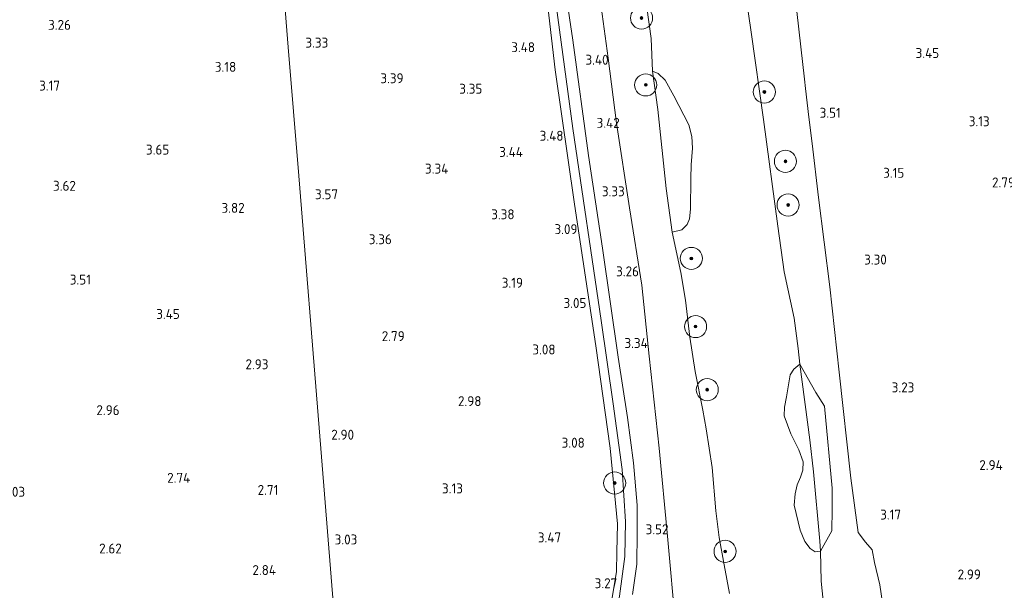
# Model space of a CAD drawing. Extents: x 141961 to 144947, y 416202 to 417778.
# Tile 5 of 122: x 142255 to 142433, y 416637 to 416740. Entities that reach past the tile are written whole.
import ezdxf
from ezdxf.enums import TextEntityAlignment as Align

# ---------------------------------------------------------------- set-up
doc = ezdxf.new("R2010")
doc.units = 0
for name, color, linetype, lineweight in [('B-ME-GR-BOOM-S', 90, 'Continuous', 25), ('B-ME-GR-GRAS-GV', 60, 'Continuous', 13), ('B-ME-IE-TERREINAFSCHEIDING_DOORGANG-G', 210, 'Continuous', 18), ('B-ME-IE-TERREINAFSCHEIDING_KUNSTMATIG_HEKWERK-G', 20, 'IE-TERREINAFSCHEIDING-KUNSTMATIG', 18), ('B-ME-OG-HOOGTEPUNT-S', 7, 'Continuous', 25), ('B-ME-OG-TERREIN_GROEN-GV', 7, 'Continuous', 18), ('B-ME-OG-WATER_SLOOT-G', 120, 'Continuous', 18), ('B-ME-OG-WATER_SLOOT-GV', 120, 'Continuous', 18), ('B-ME-VH-VERHARDING_ASFALT-GV', 252, 'Continuous', 18)]:
    doc.layers.add(name, color=color, linetype=linetype, lineweight=lineweight)
doc.styles.add('NLCS-ISO-ANNOTATIVE-T18', font='NLCS-ISO.ttf', dxfattribs={"height": 1.8})
doc.linetypes.add('IE-TERREINAFSCHEIDING-KUNSTMATIG', pattern='A,4,[82,NLCS.SHX,S=0.75,R=90,X=0,Y=0],4,-2', length=10)

# ---------------------------------------------------------------- blocks, each defined once
blk = doc.blocks.new('SAL-HOOGTELABEL-SO')
at = {"color": 0, "linetype": 'ByBlock', "lineweight": -2, "style": 'NLCS-ISO-ANNOTATIVE-T18'}
blk.add_attdef('HOOGTE', text='', height=1.8, dxfattribs=at).set_placement((2.79, 0), align=Align.RIGHT)
blk = doc.blocks.new('SGR-BOOM_01-SO')
at = {"linetype": 'ByBlock', "lineweight": 18}
h = blk.add_hatch(color=0, dxfattribs=at)
h.dxf.hatch_style = 1
edge = h.paths.add_edge_path()
edge.add_arc((0, 0), 0.25, 0, 360)
at = {"color": 0, "linetype": 'ByBlock', "lineweight": 18}
for radius in [2, 0.25]:
    blk.add_circle((0, 0), radius, dxfattribs=at)

msp = doc.modelspace()

# ---------------------------------------------------------------- linework, layer by layer
at = {"layer": 'B-ME-GR-GRAS-GV'}
for points in [[(142301.43, 416756.67, 3.76), (142303.15, 416735.48, 3.33), (142305.05, 416712.16, 3.65), (142308.74, 416666.61, 2.83), (142311.36, 416634.34, 3.46), (142312.49, 416620.34, 3.1), (142312.53, 416617.05, 3.03), (142312.87, 416611.81, 3.33), (142304.16, 416609.95, 3.22), (142300.83, 416609.18, 3.17), (142298.01, 416608.32, 3.4), (142295.01, 416607.32, 3.32), (142291.72, 416605.94, 3.2), (142288.48, 416604.49, 3.34), (142286.13, 416603.41, 3.42), (142282.99, 416602.15, 3.37), (142280.65, 416601.35, 3.6), (142277.37, 416600.43, 3.67), (142271.89, 416599.46, 3.71), (142266.9, 416599, 3.58), (142260.98, 416598.4, 3.58), (142254.63, 416597.89, 3.54)], [(142349.4, 416748.59, 3.69), (142351.36, 416731.33, 3.6), (142354.9, 416707.03, 3.48), (142358.72, 416681.45, 3.47), (142361.31, 416662.89, 3.55), (142362.67, 416649.2, 3.55), (142362.53, 416644.07, 3.55), (142362.44, 416640.62, 3.56), (142361.34, 416633.66, 3.62), (142359.83, 416630.56, 3.52), (142353.93, 416626.6, 3.44), (142352.6, 416622.77, 3.42), (142350.73, 416621.01, 3.75), (142346.73, 416619.77, 3.28), (142325.01, 416614.64, 3.33), (142312.87, 416611.81, 3.33), (142312.53, 416617.05, 3.03), (142312.49, 416620.34, 3.1), (142311.36, 416634.34, 3.46), (142308.74, 416666.61, 2.83), (142305.05, 416712.16, 3.65), (142303.15, 416735.48, 3.33), (142301.43, 416756.67, 3.76)], [(142399.8, 416635.37, 1), (142399.48, 416638.84, 1), (142399.36, 416644.26, 1), (142401.35, 416647.95, 1.74), (142401.42, 416651.81, 1.97), (142401.41, 416655.68, 1.85), (142400.07, 416670.5, 2.04), (142398.46, 416672.99, 1.75), (142395.6, 416678.13, 1), (142395.31, 416680.96, 1), (142394.59, 416686.41, 1), (142392.74, 416694.84, 1), (142391.63, 416703.07, 1), (142389.02, 416722.36, 1), (142386.81, 416738.16, 1), (142384.16, 416756.51, 1)], [(142365.34, 416636.47, 3.46), (142366.12, 416641.91, 3.52), (142366.23, 416647.57, 3.51), (142366.21, 416652.6, 3.45), (142365.53, 416660.24, 3.45), (142364.48, 416668.45, 3.38), (142362.78, 416679.35, 3.44), (142359.93, 416699.09, 3.5), (142357.42, 416715.83, 3.47), (142354.59, 416736.69, 3.59), (142351.91, 416754.54, 3.47)], [(142358.06, 416754.75, 3.15), (142360.96, 416733.46, 3.27), (142362.47, 416721.73, 3.17), (142364.82, 416706.4, 3.01), (142367.02, 416692.37, 2.92), (142368.35, 416679.53, 3.19), (142370.16, 416662.9, 3.36), (142371.66, 416646.97, 3.36), (142373.22, 416630.35, 3.34)], [(142373.22, 416630.35, 3.34), (142371.66, 416646.97, 3.36), (142370.16, 416662.9, 3.36), (142368.35, 416679.53, 3.19), (142367.02, 416692.37, 2.92), (142364.82, 416706.4, 3.01), (142362.47, 416721.73, 3.17), (142360.96, 416733.46, 3.27), (142358.06, 416754.75, 3.15)], [(142366.32, 416754.31, 1), (142368.76, 416737.01, 1), (142368.95, 416731.11, 1), (142369.95, 416724.17, 1), (142371.45, 416709.87, 1), (142372.53, 416701.99, 1), (142374.08, 416694.72, 1), (142374.93, 416689.7, 1), (142375.71, 416683, 1), (142376.71, 416676.78, 1), (142378.08, 416669.76, 1), (142378.69, 416666.4, 1), (142379.74, 416659.41, 1), (142380.41, 416651.56, 1), (142381.02, 416646.76, 1), (142381.92, 416641.82, 1), (142382.86, 416636.63, 1)], [(142350.98, 416747.56, 3.58), (142354.55, 416720.74, 3.48), (142359.67, 416686.01, 3.42), (142361.85, 416670.95, 3.41), (142363.47, 416659.03, 3.45), (142364.08, 416649.62, 3.46), (142363.96, 416643.32, 3.43), (142363, 416636.15, 3.46), (142362.41, 416632.58, 3.42), (142361.4, 416629.63, 3.44), (142358.51, 416624, 3.44), (142356.29, 416625.04, 3.36), (142353.93, 416626.6, 3.44), (142359.83, 416630.56, 3.52), (142361.34, 416633.66, 3.62), (142362.44, 416640.62, 3.56), (142362.53, 416644.07, 3.55), (142362.67, 416649.2, 3.55), (142361.31, 416662.89, 3.55), (142358.72, 416681.45, 3.47), (142354.9, 416707.03, 3.48), (142351.36, 416731.33, 3.6), (142349.4, 416748.59, 3.69)], [(142435.66, 416629.95, 3.69), (142420.64, 416627.51, 3.66), (142417.68, 416631.77, 3.56), (142413.01, 416631.3, 3.45), (142411.09, 416631.25, 3.36), (142410.05, 416638.19, 3.36), (142409.09, 416642.24, 3.27), (142408.69, 416644.53, 3.25), (142407.46, 416645.88, 3.13), (142406.13, 416647.66, 2.99), (142404.83, 416657.49, 2.99), (142402.71, 416676.65, 3.04), (142401, 416692.08, 3), (142398.94, 416708.26, 3.01), (142397.83, 416718.04, 3.31), (142397.24, 416722.8, 3.3), (142396.6, 416727.98, 3.3), (142396.41, 416729.65, 3.31), (142394.74, 416744.61, 3.4)], [(142394.74, 416744.61, 3.4), (142396.41, 416729.65, 3.31), (142396.6, 416727.98, 3.3), (142397.24, 416722.8, 3.3), (142397.83, 416718.04, 3.31), (142398.94, 416708.26, 3.01), (142401, 416692.08, 3), (142402.71, 416676.65, 3.04), (142404.83, 416657.49, 2.99), (142406.13, 416647.66, 2.99), (142407.46, 416645.88, 3.13), (142408.69, 416644.53, 3.25), (142409.09, 416642.24, 3.27), (142410.05, 416638.19, 3.36), (142411.09, 416631.25, 3.36)]]:
    msp.add_polyline3d(points, dxfattribs=at)
at = {"layer": 'B-ME-IE-TERREINAFSCHEIDING_DOORGANG-G'}
msp.add_polyline3d([(142362.53, 416644.07, 3.55), (142362.67, 416649.2, 3.55)], dxfattribs=at)
at = {"layer": 'B-ME-IE-TERREINAFSCHEIDING_KUNSTMATIG_HEKWERK-G'}
for points in [[(142411.09, 416631.25, 3.36), (142410.05, 416638.19, 3.36), (142409.09, 416642.24, 3.27), (142408.69, 416644.53, 3.25), (142407.46, 416645.88, 3.13), (142406.13, 416647.66, 2.99), (142404.83, 416657.49, 2.99), (142402.71, 416676.65, 3.04), (142401, 416692.08, 3), (142398.94, 416708.26, 3.01), (142397.83, 416718.04, 3.31), (142397.24, 416722.8, 3.3), (142396.6, 416727.98, 3.3), (142396.41, 416729.65, 3.31), (142394.74, 416744.61, 3.4), (142392.71, 416761.39, 3.42), (142390.74, 416777.99, 3.74), (142389.62, 416785.3, 3.72), (142389.07, 416785.33, 3.53), (142386.46, 416804.48, 3.46), (142384.16, 416819.45, 3.13), (142382.71, 416832.87, 3.26)], [(142362.67, 416649.2, 3.55), (142361.31, 416662.89, 3.55), (142358.72, 416681.45, 3.47), (142354.9, 416707.03, 3.48), (142351.36, 416731.33, 3.6), (142349.4, 416748.59, 3.69), (142347.08, 416764.57, 3.79), (142346.3, 416767.1, 3.81), (142341.49, 416766.03, 3.7), (142325.38, 416762.14, 3.85), (142304.85, 416757.5, 3.76), (142303.93, 416762.13, 3.84), (142303.28, 416765.42, 3.89)], [(142353.93, 416626.6, 3.44), (142359.83, 416630.56, 3.52), (142361.34, 416633.66, 3.62), (142362.44, 416640.62, 3.56), (142362.53, 416644.07, 3.55)]]:
    msp.add_polyline3d(points, dxfattribs=at)
at = {"layer": 'B-ME-OG-TERREIN_GROEN-GV'}
for points in [[(142374.26, 416702.39, 1), (142372.53, 416701.99, 1), (142371.45, 416709.87, 1), (142369.95, 416724.17, 1), (142368.95, 416731.11, 1), (142370, 416730.7, 1), (142371.24, 416729.5, 1), (142372.82, 416726.66, 1), (142375.54, 416721.39, 1), (142376.1, 416719.31, 1), (142376.22, 416717.16, 1), (142375.98, 416714.14, 1), (142375.93, 416711.68, 1), (142375.83, 416706.12, 1), (142375.68, 416704.41, 1), (142375.24, 416703.36, 1)], [(142399.36, 416644.26, 1), (142398.36, 416644.18, 1), (142397.45, 416644.79, 1), (142396.51, 416646.05, 1), (142395.63, 416648.09, 1), (142394.6, 416652.63, 1), (142394.74, 416654.68, 1), (142395.1, 416656.29, 1), (142395.73, 416657.66, 1), (142396.14, 416658.93, 1), (142396.18, 416660.45, 1), (142395.39, 416662.59, 1), (142393.98, 416665.51, 1), (142392.79, 416668.79, 1), (142392.83, 416670.34, 1), (142393.16, 416672.19, 1), (142393.87, 416676.18, 1), (142394.49, 416677.2, 1), (142395.6, 416678.13, 1), (142397.4, 416664.45, 1), (142398.05, 416658.65, 1), (142399.21, 416646.08, 1)], [(142401.35, 416647.95, 1.74), (142399.36, 416644.26, 1), (142399.21, 416646.08, 1), (142398.05, 416658.65, 1), (142397.4, 416664.45, 1), (142395.6, 416678.13, 1), (142398.46, 416672.99, 1.75), (142400.07, 416670.5, 2.04), (142401.41, 416655.68, 1.85), (142401.42, 416651.81, 1.97)]]:
    msp.add_polyline3d(points, close=True, dxfattribs=at)
at = {"layer": 'B-ME-OG-WATER_SLOOT-G'}
msp.add_polyline3d([(142383.7, 416608.21, 3.91), (142381.28, 416611.59, 3.64), (142378.61, 416615.12, 3.52), (142376.88, 416617.73, 3.41), (142375.65, 416620.34, 3.34), (142373.22, 416630.35, 3.34), (142371.66, 416646.97, 3.36), (142370.16, 416662.9, 3.36), (142368.35, 416679.53, 3.19), (142367.02, 416692.37, 2.92), (142364.82, 416706.4, 3.01), (142362.47, 416721.73, 3.17), (142360.96, 416733.46, 3.27), (142358.06, 416754.75, 3.15), (142355.71, 416772.85, 3.15), (142354.97, 416779.94, 3.16), (142353.46, 416791.86, 3.14), (142351.45, 416804.49, 3.17), (142349.4, 416817.88, 2.91), (142348.77, 416819.98, 2.98), (142347.77, 416822.1, 2.98), (142346.45, 416823.6, 2.96), (142344.8, 416824.54, 3.04), (142342.92, 416824.95, 2.97)], dxfattribs=at)
at = {"layer": 'B-ME-OG-WATER_SLOOT-GV'}
for points in [[(142384.16, 416756.51, 1), (142386.81, 416738.16, 1), (142389.02, 416722.36, 1), (142391.63, 416703.07, 1), (142392.74, 416694.84, 1), (142394.59, 416686.41, 1), (142395.31, 416680.96, 1), (142395.6, 416678.13, 1), (142394.49, 416677.2, 1), (142393.87, 416676.18, 1), (142393.16, 416672.19, 1), (142392.83, 416670.34, 1), (142392.79, 416668.79, 1), (142393.98, 416665.51, 1), (142395.39, 416662.59, 1), (142396.18, 416660.45, 1), (142396.14, 416658.93, 1), (142395.73, 416657.66, 1), (142395.1, 416656.29, 1), (142394.74, 416654.68, 1), (142394.6, 416652.63, 1), (142395.63, 416648.09, 1), (142396.51, 416646.05, 1), (142397.45, 416644.79, 1), (142398.36, 416644.18, 1), (142399.36, 416644.26, 1), (142399.48, 416638.84, 1), (142399.8, 416635.37, 1)], [(142382.86, 416636.63, 1), (142381.92, 416641.82, 1), (142381.02, 416646.76, 1), (142380.41, 416651.56, 1), (142379.74, 416659.41, 1), (142378.69, 416666.4, 1), (142378.08, 416669.76, 1), (142376.71, 416676.78, 1), (142375.71, 416683, 1), (142374.93, 416689.7, 1), (142374.08, 416694.72, 1), (142372.53, 416701.99, 1), (142374.26, 416702.39, 1), (142375.24, 416703.36, 1), (142375.68, 416704.41, 1), (142375.83, 416706.12, 1), (142375.93, 416711.68, 1), (142375.98, 416714.14, 1), (142376.22, 416717.16, 1), (142376.1, 416719.31, 1), (142375.54, 416721.39, 1), (142372.82, 416726.66, 1), (142371.24, 416729.5, 1), (142370, 416730.7, 1), (142368.95, 416731.11, 1), (142368.76, 416737.01, 1), (142366.32, 416754.31, 1)]]:
    msp.add_polyline3d(points, dxfattribs=at)
at = {"layer": 'B-ME-VH-VERHARDING_ASFALT-GV'}
for points in [[(142351.91, 416754.54, 3.47), (142354.59, 416736.69, 3.59), (142357.42, 416715.83, 3.47), (142359.93, 416699.09, 3.5), (142362.78, 416679.35, 3.44), (142364.48, 416668.45, 3.38), (142365.53, 416660.24, 3.45), (142366.21, 416652.6, 3.45), (142366.23, 416647.57, 3.51), (142366.12, 416641.91, 3.52), (142365.34, 416636.47, 3.46)], [(142363, 416636.15, 3.46), (142363.96, 416643.32, 3.43), (142364.08, 416649.62, 3.46), (142363.47, 416659.03, 3.45), (142361.85, 416670.95, 3.41), (142359.67, 416686.01, 3.42), (142354.55, 416720.74, 3.48), (142350.98, 416747.56, 3.58)]]:
    msp.add_polyline3d(points, dxfattribs=at)

# ---------------------------------------------------------------- block references
at = {"layer": 'B-ME-GR-BOOM-S'}
for p in [(142366.99, 416740.73, 1.48), (142367.75, 416728.62, 1.59), (142389.19, 416727.35, 1.5), (142392.99, 416714.8, 1.81), (142393.48, 416706.91, 2.05), (142375.99, 416697.24, 1), (142376.76, 416684.91, 1), (142378.86, 416673.49, 1), (142362.14, 416656.61, 3.56), (142382.09, 416644.24, 1)]:
    msp.add_blockref('SGR-BOOM_01-SO', p, dxfattribs=at)
at = {"layer": 'B-ME-OG-HOOGTEPUNT-S'}
for p, values in [((142261.1, 416738.59, 3.26), {'HOOGTE': '3.26'}), ((142307.6, 416735.37, 3.33), {'HOOGTE': '3.33'}), ((142344.96, 416734.55, 3.48), {'HOOGTE': '3.48'}), ((142417.98, 416733.49, 3.45), {'HOOGTE': '3.45'}), ((142290.97, 416730.99, 3.18), {'HOOGTE': '3.18'}), ((142358.25, 416732.28, 3.4), {'HOOGTE': '3.40'}), ((142259.13, 416727.6, 3.17), {'HOOGTE': '3.17'}), ((142321.2, 416728.93, 3.39), {'HOOGTE': '3.39'}), ((142335.44, 416727.03, 3.35), {'HOOGTE': '3.35'}), ((142400.21, 416722.68, 3.51), {'HOOGTE': '3.51'}), ((142360.26, 416720.86, 3.42), {'HOOGTE': '3.42'}), ((142427.11, 416721.15, 3.12), {'HOOGTE': '3.13'}), ((142350.1, 416718.52, 3.48), {'HOOGTE': '3.48'}), ((142278.87, 416716.02, 3.65), {'HOOGTE': '3.65'}), ((142342.77, 416715.6, 3.44), {'HOOGTE': '3.44'}), ((142329.29, 416712.58, 3.34), {'HOOGTE': '3.34'}), ((142411.69, 416711.82, 3.15), {'HOOGTE': '3.15'}), ((142431.68, 416710.08, 2.79), {'HOOGTE': '2.79'}), ((142262, 416709.47, 3.62), {'HOOGTE': '3.62'}), ((142309.37, 416707.95, 3.57), {'HOOGTE': '3.57'}), ((142361.17, 416708.48, 3.33), {'HOOGTE': '3.33'}), ((142292.49, 416705.48, 3.82), {'HOOGTE': '3.82'}), ((142341.26, 416704.32, 3.38), {'HOOGTE': '3.38'}), ((142352.63, 416701.63, 3.09), {'HOOGTE': '3.09'}), ((142319.08, 416699.81, 3.36), {'HOOGTE': '3.36'}), ((142408.52, 416696.13, 3.3), {'HOOGTE': '3.30'}), ((142363.74, 416694, 3.26), {'HOOGTE': '3.26'}), ((142264.71, 416692.51, 3.51), {'HOOGTE': '3.51'}), ((142342.78, 416691.93, 3.19), {'HOOGTE': '3.19'}), ((142354.24, 416688.28, 3.05), {'HOOGTE': '3.05'}), ((142280.77, 416686.29, 3.45), {'HOOGTE': '3.45'}), ((142321.41, 416682.28, 2.79), {'HOOGTE': '2.79'}), ((142348.66, 416679.86, 3.08), {'HOOGTE': '3.08'}), ((142365.33, 416681.03, 3.33), {'HOOGTE': '3.34'}), ((142296.79, 416677.19, 2.93), {'HOOGTE': '2.93'}), ((142413.5, 416673.01, 3.23), {'HOOGTE': '3.23'}), ((142335.28, 416670.52, 2.98), {'HOOGTE': '2.98'}), ((142269.89, 416668.89, 2.96), {'HOOGTE': '2.96'}), ((142312.26, 416664.45, 2.9), {'HOOGTE': '2.90'}), ((142353.96, 416663, 3.08), {'HOOGTE': '3.08'}), ((142429.47, 416658.95, 2.94), {'HOOGTE': '2.94'}), ((142282.66, 416656.65, 2.74), {'HOOGTE': '2.74'}), ((142298.58, 416654.46, 2.71), {'HOOGTE': '2.71'}), ((142331.93, 416654.73, 3.13), {'HOOGTE': '3.13'}), ((142252.82, 416654.12, 3.03), {'HOOGTE': '3.03'}), ((142411.1, 416650, 3.17), {'HOOGTE': '3.17'}), ((142369.08, 416647.34, 3.52), {'HOOGTE': '3.52'}), ((142349.67, 416645.86, 3.47), {'HOOGTE': '3.47'}), ((142270.29, 416643.86, 2.62), {'HOOGTE': '2.62'}), ((142312.85, 416645.49, 3.03), {'HOOGTE': '3.03'}), ((142298.16, 416639.96, 2.84), {'HOOGTE': '2.84'}), ((142425.52, 416639.17, 2.99), {'HOOGTE': '2.99'}), ((142359.82, 416637.58, 3.27), {'HOOGTE': '3.27'})]:
    msp.add_blockref('SAL-HOOGTELABEL-SO', p, dxfattribs=at).add_auto_attribs(values)

doc.saveas('drawing.dxf')
